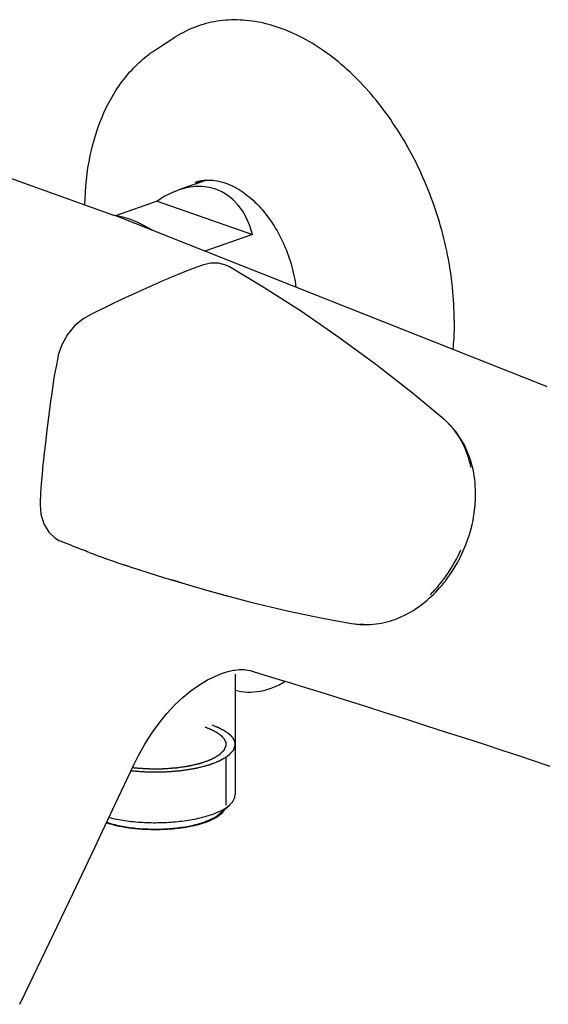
# Model space of a CAD drawing. Header units: millimetres. Extents: x -109 to 391, y -14 to 444.
# Tile 2 of 6: x -4 to 66, y 19 to 148. Entities that reach past the tile are written whole.
import ezdxf

# ---------------------------------------------------------------- set-up
doc = ezdxf.new("R2010")
doc.units = ezdxf.units.MM
doc.header["$LTSCALE"] = 23.1
doc.layers.get('0').update_dxf_attribs({"linetype": 'CONTINUOUS'})
doc.layers.add('ACHSEN', color=7, linetype='CONTINUOUS')
doc.layers.add('FLAECHEN', color=7, linetype='CONTINUOUS')

msp = doc.modelspace()

# ---------------------------------------------------------------- linework, layer by layer
at = {"color": 7, "linetype": 'CONTINUOUS'}
for p, q in [((14.38, 124.58), (8.92, 122.67)), ((14.38, 124.58), (26.93, 120.2)), ((26.93, 120.2), (20.67, 118.02)), ((0.44, 98.67), (0.44, 98.67)), ((55.91, 89.31), (55.9, 89.31)), ((-0.99, 84.95), (-0.99, 84.95)), ((9.75, 76.89), (15.23, 75.12)), ((15.23, 75.12), (21.18, 73.36)), ((16.29, 74.85), (18.19, 74.26)), ((18.19, 74.26), (20.44, 73.59)), ((20.44, 73.59), (23.56, 72.72)), ((41.52, 68.94), (40.97, 68.96)), ((24.63, 62.41), (24.63, 62.41)), ((22.54, 44.05), (23.88, 45.22))]:
    msp.add_line(p, q, dxfattribs=at)
at = {"color": 2, "linetype": 'CONTINUOUS'}
msp.add_line((23.43, 51.49), (23.43, 45.22), dxfattribs=at)
at = {"color": 7, "linetype": 'CONTINUOUS'}
for points in [[(65.62, 100.2), (65.49, 100.26), (65.37, 100.31), (65.25, 100.36), (65.12, 100.41), (9.19, 122.57)], [(20.36, 116.17), (20.22, 116.12), (19.24, 115.76), (18.22, 115.37), (17.17, 114.95), (16.08, 114.5), (15.78, 114.37)], [(23.91, 115.93), (23.42, 116.17), (22.45, 116.42), (21.42, 116.42), (20.36, 116.17)], [(52.06, 95.95), (47.89, 99.38), (43.11, 103.12), (38.28, 106.67), (33.37, 110.06), (28.34, 113.28), (23.9, 115.94)], [(15.78, 114.37), (15.16, 114.11), (13.79, 113.51), (12.42, 112.9), (11.05, 112.28), (9.69, 111.65), (9.16, 111.4)], [(9.16, 111.4), (8.79, 111.23), (7.73, 110.71), (6.72, 110.2), (5.77, 109.71), (4.83, 109.19)], [(4.83, 109.2), (4.61, 109.07), (3.59, 108.25), (2.62, 107.08), (1.86, 105.72), (1.4, 104.39), (1.35, 104.14)], [(1.35, 104.15), (1.32, 103.99), (1.1, 102.85), (0.88, 101.64), (0.68, 100.37), (0.49, 99.04), (0.44, 98.67)], [(0.44, 98.67), (0.33, 97.91), (0.11, 96.21), (-0.1, 94.51), (-0.3, 92.82), (-0.49, 91.14), (-0.56, 90.49)], [(55.9, 89.31), (55.56, 90.59), (54.76, 92.56), (53.66, 94.3), (52.34, 95.7)], [(-0.56, 90.49), (-0.61, 90.03), (-0.74, 88.7), (-0.85, 87.42), (-0.93, 86.2), (-0.99, 84.95)], [(-0.99, 84.95), (-1, 84.69), (-0.88, 83.43), (-0.49, 82.16), (0.15, 81.08), (0.93, 80.32), (1.58, 79.95)], [(21.18, 73.36), (26.7, 71.88), (31.68, 70.7), (36.14, 69.79), (40.15, 69.06)]]:
    msp.add_lwpolyline(points, dxfattribs=at)
for centre, radius, start, end in [((3.32, 107.74), 15.94, 68.3926, 70.3934), ((46.4, 89.09), 8.88, 49.8347, 50.4322), ((46.32, 88.99), 9.01, 45.3649, 49.8233), ((46.16, 88.83), 9.24, 42.4288, 45.3692), ((45.84, 88.61), 9.62, 39.755, 42.141), ((50.86, 199.07), 128.91, 249.3708, 251.4017), ((50.39, 197.61), 127.37, 251.3958, 252.0826), ((38.41, 85.4), 17.53, 318.5641, 321.8004), ((37.99, 85.74), 18.07, 321.7912, 323.3276), ((41.64, 77.77), 8.83, 260.2614, 265.642)]:
    msp.add_arc(centre, radius, start, end, dxfattribs=at)
for centre, major_axis, ratio, start_param, end_param in [((16.78, 112.13), (5.57, 13.93), 0.648248, -0.722109, 0.780587), ((16.05, 111.88), (-9.85, 10.11), 0.391539, -0.974355, -0.459691)]:
    msp.add_ellipse(centre, major_axis=major_axis, ratio=ratio, start_param=start_param, end_param=end_param, dxfattribs=at)
for points, knots in [([(4.89, 124.11), (4.93, 126.27), (5.36, 130.45), (6.9, 135.39), (8.71, 138.83), (10.32, 141.08), (12.17, 143.02), (13.57, 144.09), (14.3, 144.56)], [0, 0, 0, 0, 0.277462, 0.535478, 0.657377, 0.77492, 0.888818, 1, 1, 1, 1]), ([(19.34, 127.06), (19.64, 127.16), (20.26, 127.32), (21.24, 127.38), (22.27, 127.28), (23.32, 127), (24.39, 126.55), (25.85, 125.71), (27.6, 124.23), (29.44, 121.98), (30.95, 119.31), (32.06, 116.38), (32.5, 114.32), (32.63, 113.29)], [0, 0, 0, 0, 0.044355, 0.089945, 0.137656, 0.188288, 0.24226, 0.299743, 0.424741, 0.561374, 0.705911, 0.853761, 1, 1, 1, 1]), ([(55.63, 89.62), (55.43, 90.58), (54.84, 92.41), (53.83, 94.05), (53.24, 94.76)], [0, 0, 0, 0, 0.516503, 1, 1, 1, 1]), ([(56.17, 84.62), (56.21, 85.02), (56.29, 86.58), (56.15, 88.16), (55.91, 89.31)], [0, 0, 0, 0, 0.256265, 1, 1, 1, 1]), ([(52.48, 74.94), (53.52, 76.35), (55.22, 79.45), (56.03, 82.89), (56.17, 84.62)], [0, 0, 0, 0, 0.501381, 1, 1, 1, 1]), ([(5.45, 78.42), (5.12, 78.55), (3.84, 79.04), (2.57, 79.55), (1.62, 79.94)], [0, 0, 0, 0, 0.255564, 1, 1, 1, 1]), ([(50.27, 72.87), (50.69, 73.28), (52.31, 75.04), (53.58, 77.12), (54.31, 78.78)], [0, 0, 0, 0, 0.244497, 1, 1, 1, 1]), ([(40.97, 68.97), (41.94, 68.89), (43.91, 69.01), (46.74, 69.96), (49.34, 71.58), (50.85, 73.01), (51.55, 73.8)], [0, 0, 0, 0, 0.242373, 0.48465, 0.736642, 1, 1, 1, 1]), ([(24.63, 60.31), (25.16, 60.17), (26.26, 60.01), (27.96, 60.14), (29.64, 60.63), (30.7, 61.17), (31.21, 61.49)], [0, 0, 0, 0, 0.238742, 0.483238, 0.736405, 1, 1, 1, 1]), ([(21.56, 55.77), (21.67, 55.73), (21.84, 55.66), (22.03, 55.58), (22.15, 55.54), (22.23, 55.51), (22.3, 55.48), (22.36, 55.46), (22.39, 55.44), (22.42, 55.43), (22.44, 55.43), (22.45, 55.42), (22.46, 55.42), (22.46, 55.41), (22.47, 55.41), (22.49, 55.4), (22.51, 55.39), (22.55, 55.37), (22.59, 55.35), (22.64, 55.32), (22.72, 55.28), (22.84, 55.22), (22.96, 55.15), (23.05, 55.11), (23.09, 55.08), (23.13, 55.07), (23.16, 55.05), (23.19, 55.04), (23.2, 55.03), (23.21, 55.02), (23.22, 55.02), (23.23, 55.02), (23.23, 55.01), (23.24, 55.01), (23.25, 55), (23.27, 54.99), (23.29, 54.97), (23.33, 54.94), (23.38, 54.91), (23.43, 54.87), (23.49, 54.83), (23.55, 54.79), (23.6, 54.75), (23.66, 54.71), (23.71, 54.68), (23.74, 54.65), (23.77, 54.63), (23.79, 54.62), (23.8, 54.61), (23.81, 54.6), (23.82, 54.6), (23.82, 54.59), (23.83, 54.59), (23.83, 54.59), (23.83, 54.59), (23.84, 54.58), (23.85, 54.57), (23.86, 54.56), (23.87, 54.54), (23.89, 54.53), (23.92, 54.5), (23.95, 54.46), (24, 54.42), (24.04, 54.38), (24.08, 54.33), (24.12, 54.29), (24.16, 54.25), (24.2, 54.21), (24.23, 54.18), (24.25, 54.16), (24.26, 54.15), (24.27, 54.14), (24.27, 54.14), (24.28, 54.13), (24.28, 54.13), (24.28, 54.12), (24.29, 54.12), (24.29, 54.11), (24.3, 54.09), (24.31, 54.07), (24.32, 54.05), (24.34, 54.02), (24.37, 53.97), (24.41, 53.9), (24.45, 53.83), (24.48, 53.78), (24.5, 53.75), (24.51, 53.73), (24.52, 53.71), (24.53, 53.69), (24.53, 53.69), (24.54, 53.68), (24.54, 53.67), (24.54, 53.67), (24.54, 53.67), (24.54, 53.66), (24.55, 53.65), (24.55, 53.64), (24.55, 53.62), (24.56, 53.59), (24.57, 53.55), (24.57, 53.5), (24.59, 53.44), (24.6, 53.37), (24.62, 53.28), (24.63, 53.22), (24.63, 53.18)], [0, 0, 0, 0, 0.0625, 0.09375, 0.109375, 0.125, 0.140625, 0.148438, 0.15625, 0.160156, 0.164062, 0.166016, 0.166992, 0.167969, 0.169922, 0.171875, 0.179688, 0.1875, 0.195312, 0.203125, 0.21875, 0.25, 0.28125, 0.296875, 0.304688, 0.3125, 0.320312, 0.324219, 0.328125, 0.330078, 0.332031, 0.333008, 0.333984, 0.335938, 0.339844, 0.34375, 0.351562, 0.359375, 0.375, 0.390625, 0.40625, 0.421875, 0.4375, 0.453125, 0.46875, 0.476562, 0.484375, 0.488281, 0.492188, 0.496094, 0.498047, 0.499023, 0.5, 0.500977, 0.501953, 0.503906, 0.507812, 0.511719, 0.515625, 0.523438, 0.53125, 0.546875, 0.5625, 0.578125, 0.59375, 0.609375, 0.625, 0.640625, 0.648438, 0.65625, 0.660156, 0.664062, 0.666016, 0.666992, 0.667969, 0.669922, 0.671875, 0.675781, 0.679688, 0.6875, 0.695312, 0.703125, 0.71875, 0.75, 0.78125, 0.796875, 0.804688, 0.8125, 0.820312, 0.824219, 0.828125, 0.830078, 0.832031, 0.833008, 0.833984, 0.835938, 0.839844, 0.84375, 0.851562, 0.859375, 0.875, 0.890625, 0.90625, 0.9375, 0.96875, 1, 1, 1, 1]), ([(24.63, 53.18), (24.62, 53.15), (24.6, 53.08), (24.57, 52.97), (24.54, 52.87), (24.51, 52.78), (24.49, 52.71), (24.48, 52.66), (24.47, 52.61), (24.46, 52.58), (24.45, 52.55), (24.44, 52.53), (24.43, 52.51), (24.43, 52.49), (24.42, 52.47), (24.42, 52.46), (24.42, 52.45), (24.41, 52.44), (24.41, 52.44), (24.41, 52.44), (24.41, 52.43), (24.41, 52.43), (24.4, 52.43), (24.4, 52.42), (24.39, 52.42), (24.39, 52.41), (24.37, 52.39), (24.35, 52.37), (24.32, 52.34), (24.28, 52.29), (24.23, 52.24), (24.19, 52.19), (24.12, 52.12), (24.06, 52.06), (24, 51.99), (23.95, 51.94), (23.9, 51.88), (23.86, 51.84), (23.83, 51.81), (23.81, 51.78), (23.79, 51.76), (23.77, 51.74), (23.76, 51.73), (23.75, 51.72), (23.75, 51.71), (23.74, 51.71), (23.74, 51.71), (23.74, 51.71), (23.73, 51.7), (23.73, 51.7), (23.72, 51.69), (23.71, 51.69), (23.7, 51.68), (23.68, 51.67), (23.65, 51.65), (23.61, 51.63), (23.55, 51.59), (23.47, 51.54), (23.39, 51.5), (23.29, 51.43), (23.19, 51.37), (23.09, 51.31), (23.01, 51.26), (22.93, 51.22), (22.86, 51.17), (22.79, 51.13), (22.75, 51.1), (22.72, 51.09), (22.7, 51.08), (22.68, 51.06), (22.67, 51.05), (22.66, 51.05), (22.65, 51.05), (22.65, 51.04), (22.65, 51.04), (22.64, 51.04), (22.63, 51.04), (22.61, 51.03), (22.59, 51.02), (22.56, 51.01), (22.51, 50.99), (22.46, 50.97), (22.39, 50.94), (22.31, 50.91), (22.2, 50.87), (22.07, 50.82), (21.9, 50.75), (21.72, 50.68), (21.59, 50.63), (21.48, 50.59), (21.4, 50.56), (21.33, 50.53), (21.28, 50.51), (21.24, 50.49), (21.21, 50.48), (21.2, 50.48), (21.2, 50.48), (21.19, 50.47), (21.18, 50.47), (21.17, 50.47), (21.16, 50.47), (21.14, 50.46), (21.11, 50.45), (21.08, 50.45), (21.04, 50.44), (20.99, 50.42), (20.92, 50.41), (20.86, 50.39), (20.74, 50.36), (20.55, 50.31), (20.3, 50.25), (20.05, 50.18), (19.85, 50.13), (19.7, 50.09), (19.62, 50.07), (19.56, 50.06), (19.52, 50.05), (19.49, 50.04), (19.47, 50.03), (19.45, 50.03), (19.43, 50.03), (19.42, 50.02), (19.41, 50.02), (19.39, 50.02), (19.38, 50.02), (19.34, 50.01), (19.29, 50), (19.22, 49.99), (19.13, 49.98), (19.01, 49.96), (18.87, 49.94), (18.68, 49.91), (18.45, 49.87), (18.16, 49.83), (17.93, 49.79), (17.77, 49.76), (17.67, 49.75), (17.6, 49.74), (17.53, 49.73), (17.48, 49.72), (17.44, 49.71), (17.43, 49.71), (17.42, 49.71), (17.4, 49.71), (17.38, 49.71), (17.35, 49.7), (17.3, 49.7), (17.24, 49.7), (17.14, 49.69), (17.02, 49.68), (16.87, 49.67), (16.67, 49.65), (16.43, 49.63), (16.13, 49.61), (15.88, 49.59), (15.68, 49.58), (15.56, 49.57), (15.47, 49.56), (15.42, 49.56), (15.39, 49.55), (15.36, 49.55), (15.33, 49.55), (15.31, 49.55), (15.27, 49.55), (15.22, 49.55), (15.16, 49.55), (15.08, 49.55), (15, 49.55), (14.9, 49.55), (14.77, 49.55), (14.57, 49.55), (14.31, 49.55), (14, 49.54), (13.74, 49.54), (13.54, 49.54), (13.38, 49.54), (13.27, 49.54), (13.19, 49.54), (13.16, 49.54), (13.13, 49.54), (13.11, 49.54), (13.1, 49.54), (13.07, 49.55), (13.04, 49.55), (12.99, 49.55), (12.92, 49.56), (12.85, 49.56), (12.75, 49.57), (12.62, 49.58), (12.41, 49.59), (12.16, 49.61), (11.85, 49.63), (11.45, 49.66), (11.14, 49.68), (10.94, 49.7)], [0, 0, 0, 0, 0.015625, 0.03125, 0.046875, 0.0625, 0.070312, 0.078125, 0.085938, 0.089844, 0.09375, 0.097656, 0.101562, 0.103516, 0.105469, 0.107422, 0.109375, 0.110352, 0.11084, 0.111084, 0.111328, 0.111816, 0.112305, 0.113281, 0.114258, 0.115234, 0.117188, 0.121094, 0.125, 0.132812, 0.140625, 0.148438, 0.15625, 0.171875, 0.179688, 0.1875, 0.195312, 0.203125, 0.207031, 0.210938, 0.214844, 0.216797, 0.21875, 0.220703, 0.22168, 0.221924, 0.222168, 0.222656, 0.223145, 0.223633, 0.224609, 0.225586, 0.226562, 0.228516, 0.230469, 0.234375, 0.242188, 0.25, 0.257812, 0.265625, 0.28125, 0.289062, 0.296875, 0.304688, 0.3125, 0.320312, 0.324219, 0.326172, 0.328125, 0.330078, 0.332031, 0.33252, 0.333008, 0.333252, 0.333496, 0.333984, 0.334961, 0.335938, 0.337891, 0.339844, 0.34375, 0.347656, 0.351562, 0.359375, 0.367188, 0.375, 0.390625, 0.40625, 0.414062, 0.421875, 0.429688, 0.433594, 0.4375, 0.441406, 0.442383, 0.443359, 0.443848, 0.444336, 0.444824, 0.445312, 0.446289, 0.447266, 0.449219, 0.451172, 0.453125, 0.457031, 0.460938, 0.464844, 0.46875, 0.484375, 0.5, 0.515625, 0.53125, 0.539062, 0.542969, 0.546875, 0.548828, 0.550781, 0.552734, 0.553711, 0.554688, 0.555664, 0.556152, 0.556641, 0.557617, 0.558594, 0.5625, 0.566406, 0.570312, 0.578125, 0.585938, 0.59375, 0.609375, 0.625, 0.640625, 0.648438, 0.652344, 0.65625, 0.660156, 0.664062, 0.665039, 0.666016, 0.666504, 0.666992, 0.667969, 0.669922, 0.671875, 0.675781, 0.679688, 0.6875, 0.695312, 0.703125, 0.71875, 0.734375, 0.75, 0.757812, 0.765625, 0.769531, 0.771484, 0.773438, 0.775391, 0.776367, 0.777344, 0.779297, 0.78125, 0.785156, 0.789062, 0.792969, 0.796875, 0.804688, 0.8125, 0.828125, 0.84375, 0.859375, 0.867188, 0.875, 0.882812, 0.884766, 0.886719, 0.887695, 0.888672, 0.889648, 0.890625, 0.892578, 0.894531, 0.898438, 0.902344, 0.90625, 0.914062, 0.921875, 0.9375, 0.953125, 0.96875, 1, 1, 1, 1]), ([(23.88, 45.22), (24, 45.32), (24.21, 45.52), (24.45, 45.87), (24.6, 46.22), (24.63, 46.46), (24.63, 46.58)], [0, 0, 0, 0, 0.289874, 0.547586, 0.780609, 1, 1, 1, 1]), ([(7.77, 42.97), (8.05, 42.88), (8.63, 42.7), (9.9, 42.41), (11.61, 42.16), (13.77, 42.04), (15.95, 42.1), (18.02, 42.34), (19.61, 42.68), (20.73, 43.05), (21.44, 43.34), (22.04, 43.67), (22.39, 43.92), (22.54, 44.05)], [0, 0, 0, 0, 0.057594, 0.119853, 0.255288, 0.399585, 0.545167, 0.684353, 0.810013, 0.865906, 0.916389, 0.961113, 1, 1, 1, 1]), ([(8.07, 43.59), (8.75, 43.42), (10.19, 43.15), (12.44, 42.93), (14.77, 42.89), (17.06, 43.03), (19.22, 43.34), (20.86, 43.74), (22.01, 44.14), (22.74, 44.47), (23.36, 44.81), (23.72, 45.08), (23.88, 45.22)], [0, 0, 0, 0, 0.129517, 0.269852, 0.414884, 0.558165, 0.693368, 0.81476, 0.868816, 0.917838, 0.961577, 1, 1, 1, 1])]:
    msp.add_open_spline(points, degree=3, knots=knots, dxfattribs=at)
at = {"color": 2, "linetype": 'CONTINUOUS'}
for points, knots in [([(19.55, 126.87), (19.58, 126.89), (19.62, 126.91), (19.67, 126.95), (19.71, 126.97), (19.75, 127), (19.79, 127.02), (19.83, 127.05), (19.86, 127.07), (19.9, 127.09), (19.92, 127.11), (19.94, 127.12), (19.95, 127.13), (19.96, 127.13), (19.97, 127.13), (19.97, 127.14), (19.98, 127.14), (19.98, 127.14), (19.99, 127.15), (20.01, 127.16), (20.04, 127.17), (20.06, 127.19), (20.08, 127.2), (20.1, 127.21), (20.11, 127.21), (20.12, 127.22), (20.12, 127.22), (20.15, 127.23), (20.18, 127.25), (20.21, 127.27), (20.23, 127.27)], [0, 0, 0, 0, 0.125, 0.1875, 0.25, 0.3125, 0.375, 0.4375, 0.5, 0.5625, 0.59375, 0.625, 0.640625, 0.65625, 0.664062, 0.667969, 0.671875, 0.679688, 0.6875, 0.71875, 0.75, 0.78125, 0.8125, 0.828125, 0.835938, 0.84375, 0.859375, 0.875, 0.9375, 1, 1, 1, 1]), ([(20.71, 55.48), (20.76, 55.46), (20.87, 55.41), (21.03, 55.35), (21.16, 55.3), (21.27, 55.25), (21.35, 55.22), (21.42, 55.19), (21.47, 55.17), (21.5, 55.16), (21.53, 55.15), (21.55, 55.14), (21.56, 55.14), (21.56, 55.14), (21.57, 55.13), (21.58, 55.13), (21.59, 55.12), (21.6, 55.12), (21.62, 55.1), (21.65, 55.09), (21.68, 55.07), (21.73, 55.05), (21.8, 55.01), (21.92, 54.95), (22.03, 54.89), (22.1, 54.85), (22.15, 54.82), (22.18, 54.8), (22.21, 54.79), (22.23, 54.78), (22.24, 54.77), (22.25, 54.76), (22.26, 54.76), (22.27, 54.76), (22.27, 54.75), (22.28, 54.75), (22.29, 54.74), (22.31, 54.73), (22.33, 54.71), (22.36, 54.69), (22.41, 54.65), (22.46, 54.62), (22.51, 54.58), (22.56, 54.54), (22.61, 54.5), (22.66, 54.46), (22.71, 54.43), (22.74, 54.4), (22.76, 54.39), (22.78, 54.38), (22.79, 54.37), (22.8, 54.36), (22.81, 54.35), (22.81, 54.35), (22.82, 54.35), (22.82, 54.34), (22.82, 54.34), (22.83, 54.33), (22.83, 54.33), (22.84, 54.32), (22.86, 54.3), (22.87, 54.29), (22.89, 54.26), (22.92, 54.23), (22.96, 54.18), (22.99, 54.14), (23.03, 54.1), (23.07, 54.06), (23.1, 54.02), (23.13, 53.99), (23.15, 53.96), (23.17, 53.94), (23.18, 53.93), (23.19, 53.92), (23.19, 53.92), (23.2, 53.91), (23.2, 53.91), (23.2, 53.91), (23.2, 53.9), (23.21, 53.89), (23.21, 53.88), (23.22, 53.86), (23.23, 53.84), (23.24, 53.81), (23.27, 53.76), (23.3, 53.69), (23.33, 53.62), (23.35, 53.57), (23.36, 53.54), (23.37, 53.52), (23.38, 53.51), (23.39, 53.49), (23.39, 53.48), (23.4, 53.48), (23.4, 53.47), (23.4, 53.47), (23.4, 53.46), (23.4, 53.46), (23.4, 53.45), (23.4, 53.44), (23.4, 53.42), (23.4, 53.39), (23.4, 53.35), (23.41, 53.31), (23.41, 53.26), (23.41, 53.18), (23.42, 53.1), (23.42, 53.04), (23.42, 53.02)], [0, 0, 0, 0, 0.03125, 0.0625, 0.09375, 0.109375, 0.125, 0.140625, 0.148438, 0.15625, 0.160156, 0.164062, 0.166016, 0.166992, 0.167969, 0.169922, 0.171875, 0.175781, 0.179688, 0.1875, 0.195312, 0.203125, 0.21875, 0.25, 0.28125, 0.296875, 0.304688, 0.3125, 0.320312, 0.324219, 0.328125, 0.330078, 0.332031, 0.333008, 0.333984, 0.335938, 0.339844, 0.34375, 0.351562, 0.359375, 0.375, 0.390625, 0.40625, 0.421875, 0.4375, 0.453125, 0.46875, 0.476562, 0.484375, 0.488281, 0.492188, 0.496094, 0.498047, 0.499023, 0.5, 0.500977, 0.501953, 0.503906, 0.507812, 0.511719, 0.515625, 0.523438, 0.53125, 0.546875, 0.5625, 0.578125, 0.59375, 0.609375, 0.625, 0.640625, 0.648438, 0.65625, 0.660156, 0.664062, 0.666016, 0.666992, 0.667969, 0.669922, 0.671875, 0.675781, 0.679688, 0.6875, 0.695312, 0.703125, 0.71875, 0.75, 0.78125, 0.796875, 0.804688, 0.8125, 0.820312, 0.824219, 0.828125, 0.830078, 0.832031, 0.833008, 0.833984, 0.835938, 0.839844, 0.84375, 0.851562, 0.859375, 0.875, 0.890625, 0.90625, 0.9375, 0.96875, 1, 1, 1, 1]), ([(23.42, 53.02), (23.41, 52.99), (23.38, 52.92), (23.34, 52.83), (23.3, 52.74), (23.27, 52.67), (23.24, 52.61), (23.22, 52.56), (23.2, 52.51), (23.18, 52.48), (23.17, 52.45), (23.16, 52.43), (23.15, 52.41), (23.15, 52.4), (23.14, 52.39), (23.14, 52.38), (23.14, 52.37), (23.13, 52.37), (23.13, 52.36), (23.13, 52.36), (23.12, 52.36), (23.12, 52.35), (23.11, 52.34), (23.09, 52.33), (23.07, 52.31), (23.04, 52.28), (23, 52.25), (22.96, 52.2), (22.91, 52.16), (22.85, 52.1), (22.78, 52.04), (22.72, 51.98), (22.67, 51.94), (22.63, 51.89), (22.59, 51.86), (22.56, 51.83), (22.53, 51.81), (22.51, 51.79), (22.5, 51.77), (22.49, 51.76), (22.48, 51.75), (22.47, 51.75), (22.47, 51.75), (22.46, 51.74), (22.46, 51.74), (22.45, 51.74), (22.44, 51.73), (22.42, 51.72), (22.41, 51.71), (22.38, 51.7), (22.34, 51.68), (22.28, 51.64), (22.19, 51.59), (22.07, 51.52), (21.95, 51.46), (21.85, 51.4), (21.78, 51.37), (21.71, 51.33), (21.63, 51.29), (21.57, 51.25), (21.53, 51.23), (21.51, 51.22), (21.49, 51.21), (21.47, 51.2), (21.46, 51.19), (21.45, 51.18), (21.45, 51.18), (21.44, 51.18), (21.44, 51.18), (21.43, 51.18), (21.42, 51.17), (21.41, 51.17), (21.39, 51.16), (21.36, 51.15), (21.32, 51.14), (21.27, 51.12), (21.21, 51.1), (21.13, 51.07), (21.04, 51.03), (20.91, 50.99), (20.76, 50.93), (20.6, 50.88), (20.48, 50.83), (20.38, 50.8), (20.3, 50.77), (20.24, 50.75), (20.2, 50.73), (20.16, 50.72), (20.14, 50.71), (20.13, 50.71), (20.12, 50.7), (20.11, 50.7), (20.1, 50.7), (20.09, 50.7), (20.07, 50.69), (20.05, 50.69), (20.02, 50.68), (19.98, 50.67), (19.94, 50.66), (19.86, 50.64), (19.74, 50.61), (19.55, 50.57), (19.34, 50.52), (19.12, 50.47), (18.93, 50.42), (18.81, 50.39), (18.73, 50.38), (18.69, 50.36), (18.65, 50.36), (18.62, 50.35), (18.6, 50.34), (18.58, 50.34), (18.57, 50.34), (18.56, 50.33), (18.55, 50.33), (18.53, 50.33), (18.5, 50.33), (18.45, 50.32), (18.39, 50.31), (18.3, 50.3), (18.2, 50.28), (18.07, 50.26), (17.91, 50.24), (17.7, 50.21), (17.45, 50.17), (17.25, 50.14), (17.1, 50.12), (17.02, 50.11), (16.96, 50.1), (16.89, 50.09), (16.85, 50.09), (16.82, 50.08), (16.8, 50.08), (16.79, 50.08), (16.78, 50.08), (16.76, 50.08), (16.74, 50.07), (16.69, 50.07), (16.64, 50.07), (16.55, 50.06), (16.44, 50.06), (16.31, 50.05), (16.13, 50.03), (15.91, 50.02), (15.65, 50), (15.43, 49.99), (15.25, 49.98), (15.14, 49.97), (15.05, 49.96), (15, 49.96), (14.96, 49.96), (14.94, 49.96), (14.91, 49.95), (14.89, 49.95), (14.84, 49.96), (14.79, 49.96), (14.7, 49.96), (14.58, 49.96), (14.45, 49.96), (14.27, 49.96), (14.05, 49.96), (13.78, 49.96), (13.55, 49.96), (13.37, 49.97), (13.24, 49.97), (13.14, 49.97), (13.07, 49.97), (13.04, 49.97), (13.02, 49.97), (13, 49.97), (12.99, 49.97), (12.97, 49.97), (12.94, 49.97), (12.9, 49.98), (12.84, 49.98), (12.78, 49.99), (12.69, 49.99), (12.58, 50), (12.4, 50.02), (12.18, 50.03), (11.92, 50.05), (11.57, 50.08), (11.31, 50.1), (11.13, 50.12)], [0, 0, 0, 0, 0.015625, 0.03125, 0.046875, 0.0625, 0.070312, 0.078125, 0.085938, 0.09375, 0.097656, 0.101562, 0.103516, 0.105469, 0.107422, 0.109375, 0.110352, 0.111328, 0.111816, 0.112305, 0.113281, 0.114258, 0.115234, 0.117188, 0.121094, 0.125, 0.132812, 0.140625, 0.148438, 0.15625, 0.171875, 0.179688, 0.1875, 0.195312, 0.203125, 0.207031, 0.210938, 0.214844, 0.216797, 0.21875, 0.220703, 0.22168, 0.221924, 0.222168, 0.222656, 0.223633, 0.224609, 0.226562, 0.228516, 0.230469, 0.234375, 0.242188, 0.25, 0.265625, 0.28125, 0.289062, 0.296875, 0.304688, 0.3125, 0.320312, 0.324219, 0.326172, 0.328125, 0.330078, 0.332031, 0.33252, 0.333008, 0.333252, 0.333496, 0.333984, 0.334961, 0.335938, 0.337891, 0.339844, 0.34375, 0.347656, 0.351562, 0.359375, 0.367188, 0.375, 0.390625, 0.40625, 0.414062, 0.421875, 0.429688, 0.433594, 0.4375, 0.441406, 0.442383, 0.443359, 0.443848, 0.444336, 0.445312, 0.446289, 0.447266, 0.449219, 0.451172, 0.453125, 0.457031, 0.460938, 0.46875, 0.484375, 0.5, 0.515625, 0.53125, 0.539062, 0.542969, 0.546875, 0.548828, 0.550781, 0.552734, 0.553711, 0.554688, 0.555664, 0.556152, 0.556641, 0.558594, 0.5625, 0.566406, 0.570312, 0.578125, 0.585938, 0.59375, 0.609375, 0.625, 0.640625, 0.648438, 0.652344, 0.65625, 0.660156, 0.664062, 0.665039, 0.666016, 0.666504, 0.666992, 0.667969, 0.669922, 0.671875, 0.675781, 0.679688, 0.6875, 0.695312, 0.703125, 0.71875, 0.734375, 0.75, 0.757812, 0.765625, 0.769531, 0.773438, 0.775391, 0.776367, 0.777344, 0.779297, 0.78125, 0.785156, 0.789062, 0.796875, 0.804688, 0.8125, 0.828125, 0.84375, 0.859375, 0.867188, 0.875, 0.882812, 0.884766, 0.886719, 0.887695, 0.888672, 0.889648, 0.890625, 0.892578, 0.894531, 0.898438, 0.902344, 0.90625, 0.914062, 0.921875, 0.9375, 0.953125, 0.96875, 1, 1, 1, 1]), ([(23.33, 44.74), (23.31, 44.7), (23.25, 44.63), (23.18, 44.52), (23.1, 44.42), (23.04, 44.33), (22.99, 44.27), (22.97, 44.23), (22.95, 44.21), (22.93, 44.19), (22.92, 44.17), (22.91, 44.16), (22.9, 44.14), (22.9, 44.14), (22.89, 44.13), (22.89, 44.13), (22.89, 44.12), (22.89, 44.12), (22.88, 44.12), (22.88, 44.12), (22.87, 44.11), (22.86, 44.1), (22.84, 44.09), (22.82, 44.07), (22.79, 44.05), (22.76, 44.03), (22.71, 44), (22.66, 43.95), (22.59, 43.9), (22.52, 43.85), (22.45, 43.8), (22.38, 43.75), (22.32, 43.7), (22.26, 43.66), (22.21, 43.63), (22.18, 43.6), (22.15, 43.58), (22.13, 43.57), (22.12, 43.56), (22.11, 43.55), (22.1, 43.55), (22.1, 43.54), (22.09, 43.54), (22.08, 43.54), (22.07, 43.53), (22.05, 43.52), (22.02, 43.51), (22, 43.5), (21.97, 43.48), (21.91, 43.46), (21.83, 43.42), (21.74, 43.38), (21.64, 43.33), (21.55, 43.29), (21.45, 43.24), (21.36, 43.2), (21.26, 43.15), (21.18, 43.12), (21.12, 43.09), (21.07, 43.07), (21.04, 43.05), (21.01, 43.04), (21, 43.03), (20.99, 43.03), (20.99, 43.03), (20.98, 43.03), (20.98, 43.02), (20.97, 43.02), (20.96, 43.02), (20.94, 43.01), (20.91, 43), (20.88, 42.99), (20.85, 42.98), (20.8, 42.97), (20.74, 42.95), (20.68, 42.93), (20.6, 42.91), (20.5, 42.87), (20.38, 42.84), (20.26, 42.8), (20.14, 42.76), (20.03, 42.73), (19.93, 42.7), (19.85, 42.67), (19.79, 42.65), (19.74, 42.64), (19.7, 42.63), (19.67, 42.62), (19.65, 42.61), (19.63, 42.6), (19.61, 42.6), (19.58, 42.59), (19.54, 42.58), (19.51, 42.58), (19.46, 42.57), (19.41, 42.56), (19.34, 42.54), (19.25, 42.52), (19.09, 42.49), (18.9, 42.45), (18.72, 42.42), (18.58, 42.39), (18.45, 42.36), (18.33, 42.34), (18.24, 42.32), (18.17, 42.3), (18.12, 42.29), (18.07, 42.28), (18.04, 42.28), (18.02, 42.27), (18.01, 42.27), (18, 42.27), (17.98, 42.27), (17.96, 42.27), (17.93, 42.26), (17.85, 42.25), (17.74, 42.24), (17.6, 42.22), (17.4, 42.2), (17.15, 42.17), (16.91, 42.14), (16.71, 42.12), (16.56, 42.1), (16.45, 42.08), (16.38, 42.08), (16.35, 42.07), (16.32, 42.07), (16.31, 42.07), (16.3, 42.07), (16.28, 42.06), (16.26, 42.06), (16.23, 42.06), (16.18, 42.06), (16.11, 42.06), (16.03, 42.05), (15.93, 42.05), (15.79, 42.04), (15.64, 42.03), (15.48, 42.03), (15.27, 42.02), (15.06, 42.01), (14.85, 42), (14.72, 41.99), (14.62, 41.99), (14.55, 41.98), (14.5, 41.98), (14.46, 41.98), (14.44, 41.98), (14.41, 41.98), (14.37, 41.98), (14.3, 41.98), (14.19, 41.98), (14.06, 41.99), (13.9, 41.99), (13.74, 41.99), (13.59, 42), (13.43, 42), (13.27, 42.01), (13.11, 42.01), (12.98, 42.01), (12.87, 42.01), (12.79, 42.02), (12.73, 42.02), (12.68, 42.02), (12.66, 42.02), (12.64, 42.02), (12.62, 42.02), (12.59, 42.02), (12.55, 42.03), (12.48, 42.03), (12.41, 42.04), (12.3, 42.05), (12.18, 42.06), (12.02, 42.08), (11.87, 42.09), (11.72, 42.1), (11.56, 42.12), (11.41, 42.13), (11.26, 42.15), (11.13, 42.16), (11.03, 42.17), (10.96, 42.18), (10.91, 42.18), (10.88, 42.18), (10.85, 42.19), (10.84, 42.19), (10.83, 42.19), (10.81, 42.19), (10.79, 42.19), (10.76, 42.2), (10.72, 42.21), (10.66, 42.22), (10.59, 42.23), (10.49, 42.25), (10.37, 42.27), (10.23, 42.29), (10.09, 42.32), (9.95, 42.34), (9.8, 42.37), (9.66, 42.39), (9.54, 42.41), (9.45, 42.43), (9.38, 42.44), (9.32, 42.45), (9.27, 42.46), (9.24, 42.46), (9.22, 42.47), (9.2, 42.47), (9.19, 42.47), (9.18, 42.47), (9.17, 42.48), (9.16, 42.48), (9.15, 42.48), (9.13, 42.49), (9.1, 42.5), (9.07, 42.5), (9.03, 42.52), (8.96, 42.54), (8.85, 42.56), (8.69, 42.61), (8.48, 42.67), (8.23, 42.73), (7.98, 42.8), (7.81, 42.85), (7.73, 42.87)], [0, 0, 0, 0, 0.015625, 0.03125, 0.046875, 0.0625, 0.070312, 0.074219, 0.078125, 0.082031, 0.083984, 0.085938, 0.087891, 0.088867, 0.089844, 0.090332, 0.090576, 0.09082, 0.091309, 0.091797, 0.092773, 0.09375, 0.095703, 0.097656, 0.101562, 0.105469, 0.109375, 0.117188, 0.125, 0.132812, 0.140625, 0.148438, 0.15625, 0.164062, 0.167969, 0.171875, 0.175781, 0.177734, 0.178711, 0.179688, 0.180664, 0.181152, 0.181641, 0.182617, 0.183594, 0.185547, 0.1875, 0.189453, 0.191406, 0.195312, 0.203125, 0.210938, 0.21875, 0.226562, 0.234375, 0.242188, 0.25, 0.257812, 0.261719, 0.265625, 0.269531, 0.270508, 0.271484, 0.271973, 0.272461, 0.272705, 0.272949, 0.273438, 0.274414, 0.275391, 0.277344, 0.279297, 0.28125, 0.285156, 0.289062, 0.292969, 0.296875, 0.304688, 0.3125, 0.320312, 0.328125, 0.335938, 0.34375, 0.347656, 0.351562, 0.355469, 0.357422, 0.359375, 0.361328, 0.362305, 0.363281, 0.365234, 0.367188, 0.369141, 0.371094, 0.375, 0.378906, 0.382812, 0.390625, 0.40625, 0.414062, 0.421875, 0.429688, 0.4375, 0.441406, 0.445312, 0.449219, 0.451172, 0.453125, 0.454102, 0.45459, 0.455078, 0.456055, 0.457031, 0.458984, 0.460938, 0.46875, 0.476562, 0.484375, 0.5, 0.515625, 0.523438, 0.53125, 0.539062, 0.541016, 0.542969, 0.543945, 0.544922, 0.54541, 0.545898, 0.546875, 0.548828, 0.550781, 0.554688, 0.558594, 0.5625, 0.570312, 0.578125, 0.585938, 0.59375, 0.609375, 0.617188, 0.625, 0.628906, 0.632812, 0.634766, 0.636719, 0.637695, 0.638672, 0.640625, 0.644531, 0.648438, 0.65625, 0.664062, 0.671875, 0.679688, 0.6875, 0.695312, 0.703125, 0.710938, 0.714844, 0.71875, 0.722656, 0.724609, 0.725586, 0.726562, 0.727539, 0.728516, 0.730469, 0.734375, 0.738281, 0.742188, 0.75, 0.757812, 0.765625, 0.773438, 0.78125, 0.789062, 0.796875, 0.804688, 0.808594, 0.8125, 0.814453, 0.816406, 0.817383, 0.818359, 0.818848, 0.819336, 0.820312, 0.822266, 0.824219, 0.828125, 0.832031, 0.835938, 0.84375, 0.851562, 0.859375, 0.867188, 0.875, 0.882812, 0.890625, 0.894531, 0.898438, 0.902344, 0.904297, 0.90625, 0.907227, 0.908203, 0.908691, 0.90918, 0.909668, 0.910156, 0.911133, 0.912109, 0.914062, 0.916016, 0.917969, 0.921875, 0.929688, 0.9375, 0.953125, 0.96875, 0.984375, 1, 1, 1, 1])]:
    msp.add_open_spline(points, degree=3, knots=knots, dxfattribs=at)
at = {"layer": 'ACHSEN', "color": 7, "linetype": 'CONTINUOUS'}
for p, q in [((14.3, 144.56), (16.71, 146.11)), ((20.92, 127.34), (17.2, 126.05)), ((19.48, 126.86), (19.47, 126.85)), ((19.49, 126.85), (19.47, 126.84)), ((24.63, 62.41), (24.63, 46.58))]:
    msp.add_line(p, q, dxfattribs=at)
msp.add_arc((22.98, 121.93), 6.04, 117.9699, 125.3695, dxfattribs=at)
for points, knots in [([(53.43, 108.89), (53.43, 111.78), (52.97, 116.16), (51.55, 121.87), (50.07, 126.1), (48.23, 130.15), (46.05, 133.96), (43.58, 137.45), (40.85, 140.54), (37.93, 143.2), (34.86, 145.36), (31.7, 146.98), (28.51, 148.03), (25.34, 148.48), (22.27, 148.32), (19.34, 147.55), (17.55, 146.64), (16.71, 146.11)], [0, 0, 0, 0, 0.140591, 0.213051, 0.285903, 0.358367, 0.429685, 0.499147, 0.566136, 0.630162, 0.690904, 0.748263, 0.802397, 0.853763, 0.90312, 0.951482, 1, 1, 1, 1]), ([(53.43, 108.89), (53.43, 108.57), (53.42, 107.31), (53.34, 106.05), (53.25, 105.12)], [0, 0, 0, 0, 0.253414, 1, 1, 1, 1])]:
    msp.add_open_spline(points, degree=3, knots=knots, dxfattribs=at)
at = {"layer": 'FLAECHEN', "color": 7, "linetype": 'CONTINUOUS'}
for p, q in [((-11.32, 129.89), (8.67, 122.76)), ((25.85, 63.03), (25.85, 63.03)), ((30.43, 61.74), (31.92, 61.28)), ((65.35, 50.56), (65.99, 50.34))]:
    msp.add_line(p, q, dxfattribs=at)
for points in [[(11.33, 50.53), (11.92, 51.74), (12.77, 53.25), (13.69, 54.67), (14.66, 56.01), (15.67, 57.25), (16.73, 58.38), (17.8, 59.39), (18.88, 60.27), (19.96, 61.04), (21.02, 61.67), (22.04, 62.18), (23, 62.56), (23.87, 62.82), (24.47, 62.95)], [(24.47, 62.95), (24.61, 62.97), (24.9, 63), (25.18, 63.03), (25.46, 63.04), (25.72, 63.03), (25.85, 63.03)], [(25.85, 63.03), (25.88, 63.03), (26.05, 63.01), (26.3, 62.96), (26.62, 62.89), (27, 62.79)], [(27, 62.79), (28.4, 62.36), (29.4, 62.05), (30.43, 61.74)], [(31.92, 61.28), (33.87, 60.68), (36.45, 59.88), (39.09, 59.05), (41.76, 58.21), (44.45, 57.36), (47.14, 56.51), (49.79, 55.66), (52.39, 54.82), (54.92, 54), (57.35, 53.21), (59.68, 52.44), (61.87, 51.72), (63.92, 51.04), (65.35, 50.56)], [(-3.67, 19.05), (-2.96, 20.53), (0.25, 27.18), (3.3, 33.55), (6.2, 39.64), (8.94, 45.44), (11.33, 50.53)]]:
    msp.add_lwpolyline(points, dxfattribs=at)

doc.saveas('drawing.dxf')
